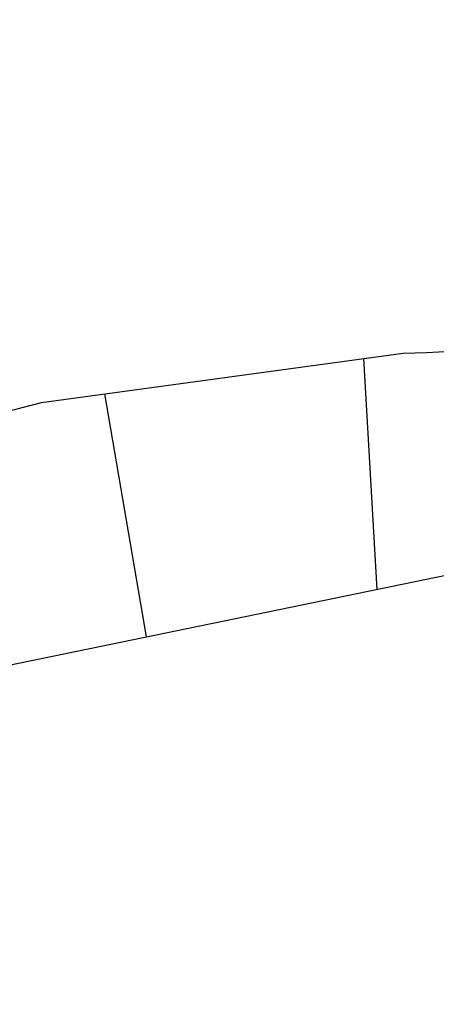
# Model space of a CAD drawing. Extents: x 447045 to 447634, y 442020 to 443192.
# Tile 21 of 82: x 447362 to 447375, y 442020 to 442051. Entities that reach past the tile are written whole.
import ezdxf

# ---------------------------------------------------------------- set-up
doc = ezdxf.new("R2010")
doc.units = 0
doc.header["$LTSCALE"] = 2
doc.header["$MEASUREMENT"] = 0
doc.linetypes.add('AUSGEZOGEN', pattern=[0])
doc.layers.get('0').update_dxf_attribs({"linetype": 'AUSGEZOGEN'})
for name, color, linetype in [('DB-Wegböschungen', 15, 'CONTINUOUS'), ('FBRTOP', 250, 'AUSGEZOGEN'), ('Planeinteilung', 250, 'CONTINUOUS')]:
    doc.layers.add(name, color=color, linetype=linetype)

# ---------------------------------------------------------------- blocks, each defined once
blk = doc.blocks.new('1135297')
blk.add_line((1135, 0), (1135, 297))

msp = doc.modelspace()

# ---------------------------------------------------------------- linework, layer by layer
at = {"layer": 'DB-Wegböschungen', "linetype": 'Continuous'}
for p, q in [((447362.938, 442038.78), (447374.253, 442040.326)), ((447374.253, 442040.326), (447374.98, 442040.352)), ((447374.98, 442040.352), (447375.756, 442040.394)), ((447373.435, 442032.935), (447373.024, 442040.158)), ((447366.222, 442031.448), (447364.921, 442039.051)), ((447361.858, 442038.507), (447362.938, 442038.78))]:
    msp.add_line(p, q, dxfattribs=at)
at = {"layer": 'FBRTOP', "color": 0}
msp.add_lwpolyline([(447358.947, 442729.413, 0.000005), (447365.209, 442692.439, -0.000003), (447371.47, 442655.466, -0.000003), (447379.818, 442606.167, 0.000003), (447388.166, 442556.869), (447409.037, 442433.624), (447425.734, 442335.028, -0.000003), (447426.43, 442330.92, -0.000001), (447429.908, 442310.379)], format="xyb", dxfattribs=at)
at = {"layer": 'FBRTOP', "color": 0, "const_width": 0.5}
for points in [[(447355.989, 442728.912, 0.000005), (447362.251, 442691.939, -0.000003), (447368.512, 442654.965, -0.000003), (447376.86, 442605.667, 0.000003), (447385.208, 442556.368), (447406.079, 442433.124), (447422.776, 442334.528, -0.000003), (447423.472, 442330.419, -0.000001), (447426.95, 442309.878)], [(447328.383, 442724.238, 0.000005), (447334.644, 442687.263, -0.000003), (447340.906, 442650.289, -0.000003), (447349.254, 442600.991, 0.000003), (447357.602, 442551.694), (447378.473, 442428.448), (447395.17, 442329.852, -0.000003), (447395.865, 442325.744, -0.000001), (447399.344, 442305.204)]]:
    msp.add_lwpolyline(points, format="xyb", dxfattribs=at)

# ---------------------------------------------------------------- block references
at = {"layer": 'Planeinteilung', "linetype": 'Continuous', "rotation": 281.6467705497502}
msp.add_blockref('1135297', (447081.312, 443131.582), dxfattribs=at)

doc.saveas('drawing.dxf')
